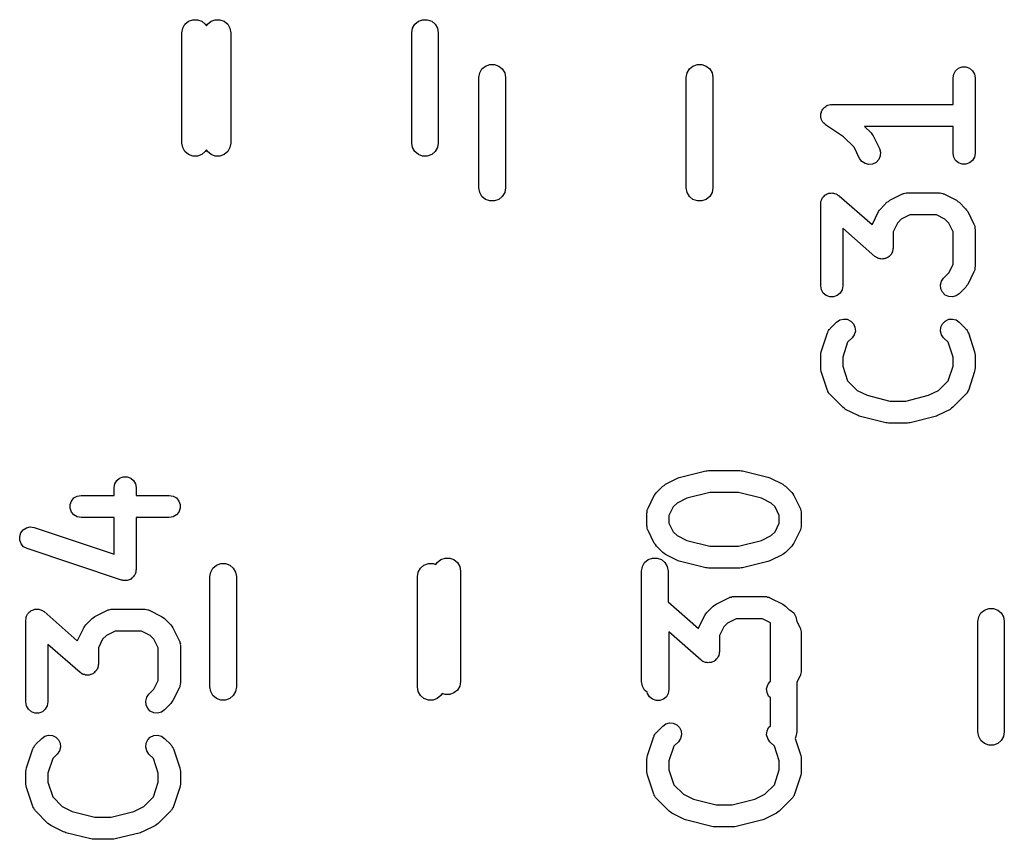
# Model space of a CAD drawing. Extents: x 83.4 to 168.1, y -157.3 to -85.4.
# Tile 29 of 60: x 125.9 to 130.3, y -119.8 to -116. Entities that reach past the tile are written whole.
import ezdxf

# ---------------------------------------------------------------- set-up
doc = ezdxf.new("R2010")
doc.units = 0
doc.header["$MEASUREMENT"] = 0
doc.layers.add('BLACK', color=7, linetype='CONTINUOUS')

msp = doc.modelspace()

# ---------------------------------------------------------------- linework, layer by layer
at = {"layer": 'Black'}
for p, q in [((126.607, -116.061), (126.623, -116.048)), ((126.623, -116.048), (126.643, -116.041)), ((126.643, -116.041), (126.664, -116.041)), ((126.664, -116.041), (126.683, -116.048)), ((126.683, -116.048), (126.699, -116.061)), ((126.709, -116.061), (126.725, -116.048)), ((126.725, -116.048), (126.744, -116.041)), ((126.744, -116.041), (126.765, -116.041)), ((126.765, -116.041), (126.785, -116.048)), ((126.785, -116.048), (126.801, -116.061)), ((127.649, -116.061), (127.665, -116.048)), ((127.665, -116.048), (127.684, -116.041)), ((127.684, -116.041), (127.705, -116.041)), ((127.705, -116.041), (127.725, -116.048)), ((127.725, -116.048), (127.741, -116.061)), ((126.593, -116.1), (126.597, -116.079)), ((126.593, -116.6), (126.593, -116.1)), ((126.597, -116.079), (126.607, -116.061)), ((126.699, -116.061), (126.704, -116.069)), ((126.704, -116.069), (126.709, -116.061)), ((126.801, -116.061), (126.811, -116.079)), ((126.811, -116.079), (126.815, -116.1)), ((126.815, -116.1), (126.815, -116.6)), ((127.635, -116.1), (127.638, -116.079)), ((127.635, -116.6), (127.635, -116.1)), ((127.638, -116.079), (127.649, -116.061)), ((127.741, -116.061), (127.751, -116.079)), ((127.751, -116.079), (127.755, -116.1)), ((127.755, -116.1), (127.755, -116.6)), ((127.943, -116.282), (127.953, -116.264)), ((127.953, -116.264), (127.969, -116.251)), ((127.969, -116.251), (127.989, -116.244)), ((127.989, -116.244), (128.01, -116.244)), ((128.01, -116.244), (128.029, -116.251)), ((128.029, -116.251), (128.045, -116.264)), ((128.045, -116.264), (128.056, -116.282)), ((128.883, -116.282), (128.893, -116.264)), ((128.893, -116.264), (128.909, -116.251)), ((128.909, -116.251), (128.929, -116.244)), ((128.929, -116.244), (128.95, -116.244)), ((128.95, -116.244), (128.969, -116.251)), ((128.969, -116.251), (128.985, -116.264)), ((128.985, -116.264), (128.996, -116.282)), ((130.091, -116.287), (130.099, -116.272)), ((130.099, -116.272), (130.113, -116.26)), ((130.113, -116.26), (130.129, -116.255)), ((130.129, -116.255), (130.146, -116.255)), ((130.146, -116.255), (130.163, -116.26)), ((130.163, -116.26), (130.176, -116.272)), ((130.176, -116.272), (130.185, -116.287)), ((127.939, -116.303), (127.943, -116.282)), ((127.939, -116.803), (127.939, -116.303)), ((128.056, -116.282), (128.059, -116.303)), ((128.059, -116.303), (128.059, -116.803)), ((128.879, -116.303), (128.883, -116.282)), ((128.879, -116.803), (128.879, -116.303)), ((128.996, -116.282), (128.999, -116.303)), ((128.999, -116.303), (128.999, -116.803)), ((130.088, -116.304), (130.091, -116.287)), ((130.088, -116.425), (130.088, -116.304)), ((130.185, -116.287), (130.188, -116.304)), ((130.188, -116.304), (130.188, -116.647)), ((129.491, -116.461), (129.492, -116.455)), ((129.492, -116.455), (129.493, -116.453)), ((129.493, -116.453), (129.494, -116.45)), ((129.494, -116.45), (129.498, -116.446)), ((129.498, -116.446), (129.502, -116.441)), ((129.502, -116.441), (129.504, -116.439)), ((129.504, -116.439), (129.506, -116.437)), ((129.506, -116.437), (129.511, -116.434)), ((129.511, -116.434), (129.516, -116.43)), ((129.516, -116.43), (129.518, -116.43)), ((129.518, -116.43), (129.521, -116.428)), ((129.521, -116.428), (129.526, -116.427)), ((129.526, -116.427), (129.532, -116.425)), ((129.532, -116.425), (129.535, -116.426)), ((129.535, -116.426), (129.538, -116.425)), ((129.538, -116.425), (130.088, -116.425)), ((129.488, -116.466), (129.491, -116.461)), ((129.488, -116.469), (129.488, -116.466)), ((129.488, -116.472), (129.488, -116.469)), ((129.488, -116.478), (129.488, -116.472)), ((129.488, -116.484), (129.488, -116.478)), ((129.489, -116.486), (129.488, -116.484)), ((129.49, -116.489), (129.489, -116.486)), ((129.492, -116.495), (129.49, -116.489)), ((129.494, -116.5), (129.492, -116.495)), ((129.496, -116.502), (129.494, -116.5)), ((129.497, -116.505), (129.496, -116.502)), ((129.502, -116.509), (129.497, -116.505)), ((129.506, -116.513), (129.502, -116.509)), ((129.508, -116.515), (129.506, -116.513)), ((129.51, -116.517), (129.508, -116.515)), ((129.592, -116.571), (129.51, -116.517)), ((130.088, -116.525), (129.687, -116.525)), ((129.687, -116.525), (129.716, -116.554)), ((130.088, -116.647), (130.088, -116.525)), ((129.639, -116.619), (129.592, -116.571)), ((129.716, -116.554), (129.721, -116.561)), ((129.721, -116.561), (129.725, -116.567)), ((129.725, -116.567), (129.754, -116.624)), ((126.597, -116.62), (126.593, -116.6)), ((126.607, -116.638), (126.597, -116.62)), ((126.704, -116.63), (126.699, -116.638)), ((126.709, -116.638), (126.704, -116.63)), ((126.811, -116.62), (126.801, -116.638)), ((126.815, -116.6), (126.811, -116.62)), ((127.638, -116.62), (127.635, -116.6)), ((127.649, -116.638), (127.638, -116.62)), ((127.751, -116.62), (127.741, -116.638)), ((127.755, -116.6), (127.751, -116.62)), ((129.664, -116.669), (129.639, -116.619)), ((129.754, -116.624), (129.759, -116.641)), ((126.623, -116.652), (126.607, -116.638)), ((126.643, -116.659), (126.623, -116.652)), ((126.664, -116.659), (126.643, -116.659)), ((126.683, -116.652), (126.664, -116.659)), ((126.699, -116.638), (126.683, -116.652)), ((126.725, -116.652), (126.709, -116.638)), ((126.744, -116.659), (126.725, -116.652)), ((126.765, -116.659), (126.744, -116.659)), ((126.785, -116.652), (126.765, -116.659)), ((126.801, -116.638), (126.785, -116.652)), ((127.665, -116.652), (127.649, -116.638)), ((127.684, -116.659), (127.665, -116.652)), ((127.705, -116.659), (127.684, -116.659)), ((127.725, -116.652), (127.705, -116.659)), ((127.741, -116.638), (127.725, -116.652)), ((129.675, -116.683), (129.664, -116.669)), ((129.751, -116.674), (129.739, -116.687)), ((129.758, -116.658), (129.751, -116.674)), ((129.759, -116.641), (129.758, -116.658)), ((130.091, -116.664), (130.088, -116.647)), ((130.099, -116.679), (130.091, -116.664)), ((130.113, -116.69), (130.099, -116.679)), ((130.176, -116.679), (130.163, -116.69)), ((130.185, -116.664), (130.176, -116.679)), ((130.188, -116.647), (130.185, -116.664)), ((129.689, -116.692), (129.675, -116.683)), ((129.706, -116.697), (129.689, -116.692)), ((129.723, -116.695), (129.706, -116.697)), ((129.739, -116.687), (129.723, -116.695)), ((130.129, -116.696), (130.113, -116.69)), ((130.146, -116.696), (130.129, -116.696)), ((130.163, -116.69), (130.146, -116.696)), ((127.943, -116.823), (127.939, -116.803)), ((128.059, -116.803), (128.056, -116.823)), ((128.883, -116.823), (128.879, -116.803)), ((128.999, -116.803), (128.996, -116.823)), ((127.953, -116.841), (127.943, -116.823)), ((127.969, -116.855), (127.953, -116.841)), ((127.989, -116.862), (127.969, -116.855)), ((128.029, -116.855), (128.01, -116.862)), ((128.045, -116.841), (128.029, -116.855)), ((128.056, -116.823), (128.045, -116.841)), ((128.893, -116.841), (128.883, -116.823)), ((128.909, -116.855), (128.893, -116.841)), ((128.929, -116.862), (128.909, -116.855)), ((128.969, -116.855), (128.95, -116.862)), ((128.985, -116.841), (128.969, -116.855)), ((128.996, -116.823), (128.985, -116.841)), ((129.49, -116.862), (129.491, -116.858)), ((129.491, -116.858), (129.493, -116.854)), ((129.493, -116.854), (129.495, -116.849)), ((129.495, -116.849), (129.497, -116.846)), ((129.497, -116.846), (129.499, -116.843)), ((129.499, -116.843), (129.503, -116.84)), ((129.503, -116.84), (129.506, -116.836)), ((129.506, -116.836), (129.51, -116.834)), ((129.51, -116.834), (129.513, -116.832)), ((129.513, -116.832), (129.517, -116.83)), ((129.517, -116.83), (129.522, -116.828)), ((129.522, -116.828), (129.525, -116.827)), ((129.525, -116.827), (129.529, -116.826)), ((129.529, -116.826), (129.534, -116.826)), ((129.534, -116.826), (129.539, -116.825)), ((129.539, -116.825), (129.543, -116.826)), ((129.543, -116.826), (129.546, -116.826)), ((129.546, -116.826), (129.551, -116.828)), ((129.551, -116.828), (129.556, -116.829)), ((129.556, -116.829), (129.559, -116.831)), ((129.559, -116.831), (129.563, -116.832)), ((129.563, -116.832), (129.566, -116.835)), ((129.566, -116.835), (129.571, -116.838)), ((129.571, -116.838), (129.721, -116.969)), ((129.795, -116.864), (129.801, -116.859)), ((129.801, -116.859), (129.858, -116.83)), ((129.858, -116.83), (129.861, -116.83)), ((129.861, -116.83), (129.863, -116.828)), ((129.863, -116.828), (129.869, -116.827)), ((129.869, -116.827), (129.875, -116.825)), ((129.875, -116.825), (129.878, -116.826)), ((129.878, -116.826), (129.881, -116.825)), ((129.881, -116.825), (130.023, -116.825)), ((130.023, -116.825), (130.026, -116.826)), ((130.026, -116.826), (130.029, -116.825)), ((130.029, -116.825), (130.035, -116.827)), ((130.035, -116.827), (130.041, -116.828)), ((130.041, -116.828), (130.043, -116.83)), ((130.043, -116.83), (130.046, -116.83)), ((130.046, -116.83), (130.103, -116.859)), ((130.103, -116.859), (130.109, -116.864)), ((128.01, -116.862), (127.989, -116.862)), ((128.95, -116.862), (128.929, -116.862)), ((129.488, -116.875), (129.489, -116.87)), ((129.488, -117.247), (129.488, -116.875)), ((129.489, -116.865), (129.49, -116.862)), ((129.489, -116.87), (129.489, -116.865)), ((129.75, -116.91), (129.755, -116.904)), ((129.755, -116.904), (129.76, -116.897)), ((129.76, -116.897), (129.788, -116.868)), ((129.788, -116.868), (129.795, -116.864)), ((130.109, -116.864), (130.116, -116.868)), ((130.116, -116.868), (130.144, -116.897)), ((130.144, -116.897), (130.149, -116.904)), ((130.149, -116.904), (130.154, -116.91)), ((129.722, -116.967), (129.75, -116.91)), ((129.853, -116.945), (129.836, -116.962)), ((129.892, -116.925), (129.853, -116.945)), ((130.012, -116.925), (129.892, -116.925)), ((130.051, -116.945), (130.012, -116.925)), ((130.068, -116.962), (130.051, -116.945)), ((130.154, -116.91), (130.182, -116.967)), ((129.733, -117.113), (129.588, -116.985)), ((129.588, -116.985), (129.588, -117.247)), ((129.721, -116.969), (129.722, -116.967)), ((129.836, -116.962), (129.816, -117.001)), ((130.088, -117.001), (130.068, -116.962)), ((130.182, -116.967), (130.183, -116.97)), ((130.183, -116.97), (130.185, -116.972)), ((130.185, -116.972), (130.186, -116.978)), ((130.186, -116.978), (130.187, -116.984)), ((130.187, -116.984), (130.187, -116.987)), ((130.187, -116.987), (130.188, -116.989)), ((130.188, -116.989), (130.188, -117.161)), ((129.816, -117.001), (129.816, -117.075)), ((130.088, -117.149), (130.088, -117.001)), ((129.816, -117.075), (129.815, -117.08)), ((129.815, -117.08), (129.815, -117.085)), ((129.738, -117.115), (129.733, -117.113)), ((129.741, -117.118), (129.738, -117.115)), ((129.745, -117.12), (129.741, -117.118)), ((129.748, -117.122), (129.745, -117.12)), ((129.753, -117.123), (129.748, -117.122)), ((129.758, -117.124), (129.753, -117.123)), ((129.761, -117.124), (129.758, -117.124)), ((129.765, -117.125), (129.761, -117.124)), ((129.77, -117.124), (129.765, -117.125)), ((129.775, -117.124), (129.77, -117.124)), ((129.779, -117.123), (129.775, -117.124)), ((129.782, -117.122), (129.779, -117.123)), ((129.787, -117.12), (129.782, -117.122)), ((129.791, -117.118), (129.787, -117.12)), ((129.794, -117.116), (129.791, -117.118)), ((129.798, -117.114), (129.794, -117.116)), ((129.801, -117.11), (129.798, -117.114)), ((129.805, -117.107), (129.801, -117.11)), ((129.807, -117.104), (129.805, -117.107)), ((129.809, -117.101), (129.807, -117.104)), ((129.811, -117.097), (129.809, -117.101)), ((129.813, -117.092), (129.811, -117.097)), ((129.814, -117.088), (129.813, -117.092)), ((129.815, -117.085), (129.814, -117.088)), ((130.068, -117.188), (130.088, -117.149)), ((130.186, -117.172), (130.185, -117.178)), ((130.187, -117.167), (130.186, -117.172)), ((130.188, -117.161), (130.187, -117.164)), ((130.187, -117.164), (130.187, -117.167)), ((130.035, -117.225), (130.045, -117.211)), ((130.045, -117.211), (130.068, -117.188)), ((130.182, -117.183), (130.154, -117.24)), ((130.183, -117.18), (130.182, -117.183)), ((130.185, -117.178), (130.183, -117.18)), ((129.491, -117.264), (129.488, -117.247)), ((129.588, -117.247), (129.585, -117.264)), ((130.031, -117.242), (130.035, -117.225)), ((130.032, -117.26), (130.031, -117.242)), ((130.04, -117.275), (130.032, -117.26)), ((130.145, -117.253), (130.116, -117.282)), ((130.149, -117.247), (130.145, -117.253)), ((130.154, -117.24), (130.149, -117.247)), ((129.499, -117.279), (129.491, -117.264)), ((129.513, -117.29), (129.499, -117.279)), ((129.529, -117.296), (129.513, -117.29)), ((129.546, -117.296), (129.529, -117.296)), ((129.563, -117.29), (129.546, -117.296)), ((129.576, -117.279), (129.563, -117.29)), ((129.585, -117.264), (129.576, -117.279)), ((130.052, -117.288), (130.04, -117.275)), ((130.068, -117.295), (130.052, -117.288)), ((130.085, -117.296), (130.068, -117.295)), ((130.102, -117.292), (130.085, -117.296)), ((130.116, -117.282), (130.102, -117.292)), ((129.531, -117.44), (129.56, -117.411)), ((129.56, -117.411), (129.574, -117.401)), ((129.574, -117.401), (129.591, -117.397)), ((129.591, -117.397), (129.608, -117.398)), ((129.608, -117.398), (129.624, -117.406)), ((129.624, -117.406), (129.636, -117.418)), ((129.636, -117.418), (129.643, -117.434)), ((129.643, -117.434), (129.645, -117.451)), ((130.031, -117.451), (130.032, -117.434)), ((130.032, -117.434), (130.04, -117.418)), ((130.04, -117.418), (130.052, -117.406)), ((130.052, -117.406), (130.068, -117.398)), ((130.068, -117.398), (130.085, -117.397)), ((130.085, -117.397), (130.102, -117.401)), ((130.102, -117.401), (130.116, -117.411)), ((130.116, -117.411), (130.144, -117.44)), ((129.49, -117.545), (129.519, -117.459)), ((129.519, -117.459), (129.52, -117.457)), ((129.52, -117.457), (129.521, -117.454)), ((129.521, -117.454), (129.524, -117.449)), ((129.524, -117.449), (129.527, -117.444)), ((129.527, -117.444), (129.529, -117.442)), ((129.529, -117.442), (129.531, -117.44)), ((129.63, -117.482), (129.61, -117.502)), ((129.64, -117.468), (129.63, -117.482)), ((129.645, -117.451), (129.64, -117.468)), ((130.035, -117.468), (130.031, -117.451)), ((130.045, -117.482), (130.035, -117.468)), ((130.065, -117.502), (130.045, -117.482)), ((130.144, -117.44), (130.146, -117.442)), ((130.146, -117.442), (130.148, -117.444)), ((130.148, -117.444), (130.151, -117.449)), ((130.151, -117.449), (130.154, -117.454)), ((130.154, -117.454), (130.155, -117.457)), ((130.155, -117.457), (130.157, -117.459)), ((130.157, -117.459), (130.185, -117.545)), ((129.61, -117.502), (129.588, -117.569)), ((130.088, -117.569), (130.065, -117.502)), ((129.488, -117.561), (129.489, -117.553)), ((129.488, -117.618), (129.488, -117.561)), ((129.489, -117.553), (129.49, -117.545)), ((129.588, -117.569), (129.588, -117.61)), ((130.088, -117.61), (130.088, -117.569)), ((130.185, -117.545), (130.186, -117.553)), ((130.186, -117.553), (130.188, -117.561)), ((130.188, -117.561), (130.188, -117.618)), ((129.489, -117.626), (129.488, -117.618)), ((129.588, -117.61), (129.61, -117.677)), ((130.065, -117.677), (130.088, -117.61)), ((130.188, -117.618), (130.186, -117.626)), ((129.49, -117.634), (129.489, -117.626)), ((129.519, -117.72), (129.49, -117.634)), ((130.185, -117.634), (130.157, -117.72)), ((130.186, -117.626), (130.185, -117.634)), ((129.61, -117.677), (129.653, -117.72)), ((130.022, -117.72), (130.065, -117.677)), ((129.52, -117.722), (129.519, -117.72)), ((129.521, -117.725), (129.52, -117.722)), ((129.524, -117.73), (129.521, -117.725)), ((129.527, -117.735), (129.524, -117.73)), ((129.529, -117.737), (129.527, -117.735)), ((129.531, -117.739), (129.529, -117.737)), ((129.588, -117.796), (129.531, -117.739)), ((129.653, -117.72), (129.698, -117.742)), ((129.698, -117.742), (129.801, -117.768)), ((129.874, -117.768), (129.977, -117.742)), ((129.977, -117.742), (130.022, -117.72)), ((130.144, -117.739), (130.087, -117.796)), ((130.146, -117.737), (130.144, -117.739)), ((130.148, -117.735), (130.146, -117.737)), ((130.151, -117.73), (130.148, -117.735)), ((130.154, -117.725), (130.151, -117.73)), ((130.155, -117.722), (130.154, -117.725)), ((130.157, -117.72), (130.155, -117.722)), ((129.595, -117.801), (129.588, -117.796)), ((129.801, -117.768), (129.874, -117.768)), ((130.087, -117.796), (130.081, -117.801)), ((129.601, -117.806), (129.595, -117.801)), ((129.658, -117.834), (129.601, -117.806)), ((129.663, -117.836), (129.658, -117.834)), ((129.668, -117.838), (129.663, -117.836)), ((129.783, -117.867), (129.668, -117.838)), ((130.007, -117.838), (129.893, -117.867)), ((130.012, -117.836), (130.007, -117.838)), ((130.017, -117.834), (130.012, -117.836)), ((130.074, -117.806), (130.017, -117.834)), ((130.081, -117.801), (130.074, -117.806)), ((129.789, -117.867), (129.783, -117.867)), ((129.795, -117.868), (129.789, -117.867)), ((129.881, -117.868), (129.795, -117.868)), ((129.887, -117.867), (129.881, -117.868)), ((129.893, -117.867), (129.887, -117.867)), ((128.852, -118.113), (128.967, -118.084)), ((128.967, -118.084), (128.973, -118.084)), ((128.973, -118.084), (128.979, -118.083)), ((128.979, -118.083), (129.122, -118.083)), ((129.122, -118.083), (129.128, -118.084)), ((129.128, -118.084), (129.134, -118.084)), ((129.134, -118.084), (129.248, -118.113)), ((126.286, -118.16), (126.289, -118.143)), ((126.289, -118.143), (126.298, -118.128)), ((126.298, -118.128), (126.311, -118.117)), ((126.311, -118.117), (126.327, -118.111)), ((126.327, -118.111), (126.345, -118.111)), ((126.345, -118.111), (126.361, -118.117)), ((126.361, -118.117), (126.374, -118.128)), ((126.374, -118.128), (126.383, -118.143)), ((126.383, -118.143), (126.386, -118.16)), ((128.772, -118.154), (128.779, -118.15)), ((128.779, -118.15), (128.785, -118.145)), ((128.785, -118.145), (128.842, -118.116)), ((128.842, -118.116), (128.847, -118.115)), ((128.847, -118.115), (128.852, -118.113)), ((129.248, -118.113), (129.253, -118.115)), ((129.253, -118.115), (129.258, -118.116)), ((129.258, -118.116), (129.316, -118.145)), ((129.316, -118.145), (129.322, -118.15)), ((129.322, -118.15), (129.329, -118.154)), ((126.119, -118.199), (126.136, -118.196)), ((126.136, -118.196), (126.286, -118.196)), ((126.286, -118.196), (126.286, -118.16)), ((126.386, -118.16), (126.386, -118.196)), ((126.386, -118.196), (126.536, -118.196)), ((126.536, -118.196), (126.553, -118.199)), ((128.706, -118.253), (128.734, -118.196)), ((128.734, -118.196), (128.739, -118.189)), ((128.739, -118.189), (128.744, -118.183)), ((128.744, -118.183), (128.772, -118.154)), ((128.985, -118.183), (128.882, -118.208)), ((129.116, -118.183), (128.985, -118.183)), ((129.219, -118.208), (129.116, -118.183)), ((129.329, -118.154), (129.357, -118.183)), ((129.357, -118.183), (129.362, -118.189)), ((129.362, -118.189), (129.366, -118.196)), ((129.366, -118.196), (129.395, -118.253)), ((126.087, -118.237), (126.093, -118.221)), ((126.087, -118.254), (126.087, -118.237)), ((126.093, -118.221), (126.104, -118.207)), ((126.104, -118.207), (126.119, -118.199)), ((126.553, -118.199), (126.568, -118.207)), ((126.568, -118.207), (126.579, -118.221)), ((126.579, -118.221), (126.585, -118.237)), ((126.585, -118.237), (126.585, -118.254)), ((128.837, -118.231), (128.82, -118.248)), ((128.882, -118.208), (128.837, -118.231)), ((129.264, -118.231), (129.219, -118.208)), ((129.281, -118.248), (129.264, -118.231)), ((126.093, -118.271), (126.087, -118.254)), ((126.104, -118.284), (126.093, -118.271)), ((126.119, -118.293), (126.104, -118.284)), ((126.568, -118.284), (126.553, -118.293)), ((126.579, -118.271), (126.568, -118.284)), ((126.585, -118.254), (126.579, -118.271)), ((128.7, -118.275), (128.701, -118.273)), ((128.7, -118.333), (128.7, -118.275)), ((128.701, -118.27), (128.702, -118.264)), ((128.701, -118.273), (128.701, -118.27)), ((128.702, -118.264), (128.703, -118.258)), ((128.703, -118.258), (128.705, -118.256)), ((128.705, -118.256), (128.706, -118.253)), ((128.82, -118.248), (128.8, -118.287)), ((128.8, -118.287), (128.8, -118.321)), ((129.3, -118.287), (129.281, -118.248)), ((129.3, -118.321), (129.3, -118.287)), ((129.395, -118.253), (129.396, -118.256)), ((129.396, -118.256), (129.397, -118.258)), ((129.397, -118.258), (129.398, -118.264)), ((129.398, -118.264), (129.4, -118.27)), ((129.4, -118.27), (129.4, -118.273)), ((129.4, -118.273), (129.4, -118.275)), ((129.4, -118.275), (129.4, -118.333)), ((126.136, -118.296), (126.119, -118.293)), ((126.286, -118.296), (126.136, -118.296)), ((126.286, -118.462), (126.286, -118.296)), ((126.536, -118.296), (126.386, -118.296)), ((126.386, -118.296), (126.386, -118.531)), ((126.553, -118.293), (126.536, -118.296)), ((128.8, -118.321), (128.82, -118.36)), ((129.281, -118.36), (129.3, -118.321)), ((125.858, -118.381), (125.863, -118.365)), ((125.863, -118.365), (125.874, -118.351)), ((125.874, -118.351), (125.889, -118.342)), ((125.889, -118.342), (125.906, -118.338)), ((125.906, -118.338), (125.923, -118.341)), ((125.923, -118.341), (126.286, -118.462)), ((128.701, -118.335), (128.7, -118.333)), ((128.701, -118.338), (128.701, -118.335)), ((128.702, -118.344), (128.701, -118.338)), ((128.703, -118.35), (128.702, -118.344)), ((128.705, -118.352), (128.703, -118.35)), ((128.706, -118.355), (128.705, -118.352)), ((128.734, -118.412), (128.706, -118.355)), ((128.82, -118.36), (128.837, -118.377)), ((129.264, -118.377), (129.281, -118.36)), ((129.395, -118.355), (129.366, -118.412)), ((129.396, -118.352), (129.395, -118.355)), ((129.397, -118.35), (129.396, -118.352)), ((129.398, -118.344), (129.397, -118.35)), ((129.4, -118.338), (129.398, -118.344)), ((129.4, -118.333), (129.4, -118.335)), ((129.4, -118.335), (129.4, -118.338)), ((125.858, -118.398), (125.858, -118.381)), ((125.865, -118.415), (125.858, -118.398)), ((125.876, -118.428), (125.865, -118.415)), ((128.739, -118.418), (128.734, -118.412)), ((128.744, -118.425), (128.739, -118.418)), ((128.837, -118.377), (128.882, -118.4)), ((128.882, -118.4), (128.985, -118.425)), ((129.116, -118.425), (129.219, -118.4)), ((129.219, -118.4), (129.264, -118.377)), ((129.362, -118.418), (129.357, -118.425)), ((129.366, -118.412), (129.362, -118.418)), ((125.892, -118.436), (125.876, -118.428)), ((126.32, -118.579), (125.892, -118.436)), ((128.772, -118.454), (128.744, -118.425)), ((128.779, -118.458), (128.772, -118.454)), ((128.785, -118.463), (128.779, -118.458)), ((128.842, -118.492), (128.785, -118.463)), ((128.985, -118.425), (129.116, -118.425)), ((129.316, -118.463), (129.258, -118.492)), ((129.322, -118.458), (129.316, -118.463)), ((129.329, -118.454), (129.322, -118.458)), ((129.357, -118.425), (129.329, -118.454)), ((126.75, -118.512), (126.77, -118.504)), ((126.77, -118.504), (126.791, -118.504)), ((126.791, -118.504), (126.81, -118.512)), ((127.69, -118.512), (127.71, -118.504)), ((127.71, -118.504), (127.731, -118.504)), ((127.731, -118.504), (127.744, -118.509)), ((127.744, -118.509), (127.75, -118.5)), ((127.75, -118.5), (127.766, -118.486)), ((127.766, -118.486), (127.786, -118.479)), ((127.786, -118.479), (127.807, -118.479)), ((127.807, -118.479), (127.826, -118.486)), ((127.826, -118.486), (127.842, -118.5)), ((127.842, -118.5), (127.852, -118.518)), ((128.68, -118.518), (128.69, -118.5)), ((128.69, -118.5), (128.706, -118.486)), ((128.706, -118.486), (128.726, -118.479)), ((128.726, -118.479), (128.747, -118.479)), ((128.747, -118.479), (128.766, -118.486)), ((128.766, -118.486), (128.782, -118.5)), ((128.782, -118.5), (128.792, -118.518)), ((128.847, -118.493), (128.842, -118.492)), ((128.852, -118.495), (128.847, -118.493)), ((128.967, -118.524), (128.852, -118.495)), ((129.248, -118.495), (129.134, -118.524)), ((129.253, -118.493), (129.248, -118.495)), ((129.258, -118.492), (129.253, -118.493)), ((126.38, -118.555), (126.377, -118.559)), ((126.381, -118.552), (126.38, -118.555)), ((126.383, -118.548), (126.381, -118.552)), ((126.384, -118.543), (126.383, -118.548)), ((126.385, -118.539), (126.384, -118.543)), ((126.386, -118.531), (126.385, -118.535)), ((126.385, -118.535), (126.385, -118.539)), ((126.72, -118.563), (126.724, -118.543)), ((126.724, -118.543), (126.734, -118.525)), ((126.734, -118.525), (126.75, -118.512)), ((126.81, -118.512), (126.826, -118.525)), ((126.826, -118.525), (126.836, -118.543)), ((126.836, -118.543), (126.84, -118.563)), ((127.66, -118.563), (127.664, -118.543)), ((127.664, -118.543), (127.674, -118.525)), ((127.674, -118.525), (127.69, -118.512)), ((127.852, -118.518), (127.856, -118.538)), ((127.856, -118.538), (127.856, -119.038)), ((128.676, -118.538), (128.68, -118.518)), ((128.676, -119.038), (128.676, -118.538)), ((128.792, -118.518), (128.796, -118.538)), ((128.796, -118.538), (128.796, -118.678)), ((128.973, -118.524), (128.967, -118.524)), ((128.979, -118.525), (128.973, -118.524)), ((129.122, -118.525), (128.979, -118.525)), ((129.128, -118.524), (129.122, -118.525)), ((129.134, -118.524), (129.128, -118.524)), ((126.324, -118.579), (126.32, -118.579)), ((126.327, -118.581), (126.324, -118.579)), ((126.332, -118.581), (126.327, -118.581)), ((126.337, -118.581), (126.332, -118.581)), ((126.341, -118.581), (126.337, -118.581)), ((126.345, -118.581), (126.341, -118.581)), ((126.349, -118.579), (126.345, -118.581)), ((126.354, -118.578), (126.349, -118.579)), ((126.358, -118.576), (126.354, -118.578)), ((126.361, -118.575), (126.358, -118.576)), ((126.365, -118.571), (126.361, -118.575)), ((126.369, -118.569), (126.365, -118.571)), ((126.371, -118.566), (126.369, -118.569)), ((126.374, -118.563), (126.371, -118.566)), ((126.377, -118.559), (126.374, -118.563)), ((126.72, -119.063), (126.72, -118.563)), ((126.84, -118.563), (126.84, -119.063)), ((127.66, -119.063), (127.66, -118.563)), ((128.796, -118.678), (128.934, -118.798)), ((129.007, -118.693), (129.014, -118.688)), ((129.014, -118.688), (129.071, -118.659)), ((129.071, -118.659), (129.074, -118.658)), ((129.074, -118.658), (129.076, -118.657)), ((129.076, -118.657), (129.082, -118.656)), ((129.082, -118.656), (129.087, -118.654)), ((129.087, -118.654), (129.09, -118.654)), ((129.09, -118.654), (129.093, -118.654)), ((129.093, -118.654), (129.236, -118.654)), ((129.236, -118.654), (129.239, -118.654)), ((129.239, -118.654), (129.242, -118.654)), ((129.242, -118.654), (129.247, -118.656)), ((129.247, -118.656), (129.253, -118.657)), ((129.253, -118.657), (129.256, -118.658)), ((129.256, -118.658), (129.258, -118.659)), ((129.258, -118.659), (129.316, -118.688)), ((129.316, -118.688), (129.322, -118.693)), ((125.893, -118.734), (125.896, -118.731)), ((125.896, -118.731), (125.898, -118.728)), ((125.898, -118.728), (125.901, -118.725)), ((125.901, -118.725), (125.905, -118.721)), ((125.905, -118.721), (125.908, -118.719)), ((125.908, -118.719), (125.911, -118.717)), ((125.911, -118.717), (125.916, -118.715)), ((125.916, -118.715), (125.92, -118.713)), ((125.92, -118.713), (125.924, -118.712)), ((125.924, -118.712), (125.927, -118.711)), ((125.927, -118.711), (125.932, -118.711)), ((125.932, -118.711), (125.937, -118.71)), ((125.937, -118.71), (125.941, -118.711)), ((125.941, -118.711), (125.945, -118.711)), ((125.945, -118.711), (125.949, -118.712)), ((125.949, -118.712), (125.954, -118.713)), ((125.954, -118.713), (125.957, -118.715)), ((125.957, -118.715), (125.961, -118.717)), ((125.961, -118.717), (125.965, -118.72)), ((125.965, -118.72), (125.969, -118.722)), ((125.969, -118.722), (126.119, -118.854)), ((126.199, -118.744), (126.256, -118.715)), ((126.256, -118.715), (126.259, -118.714)), ((126.259, -118.714), (126.262, -118.713)), ((126.262, -118.713), (126.268, -118.712)), ((126.268, -118.712), (126.273, -118.71)), ((126.273, -118.71), (126.276, -118.71)), ((126.276, -118.71), (126.279, -118.71)), ((126.279, -118.71), (126.422, -118.71)), ((126.422, -118.71), (126.425, -118.71)), ((126.425, -118.71), (126.427, -118.71)), ((126.427, -118.71), (126.433, -118.712)), ((126.433, -118.712), (126.439, -118.713)), ((126.439, -118.713), (126.441, -118.714)), ((126.441, -118.714), (126.444, -118.715)), ((126.444, -118.715), (126.501, -118.744)), ((128.963, -118.739), (128.968, -118.732)), ((128.968, -118.732), (128.972, -118.726)), ((128.972, -118.726), (129.001, -118.697)), ((129.001, -118.697), (129.007, -118.693)), ((129.322, -118.693), (129.329, -118.697)), ((129.329, -118.697), (129.344, -118.712)), ((129.344, -118.712), (129.35, -118.715)), ((129.35, -118.715), (129.366, -118.728)), ((129.366, -118.728), (129.376, -118.746)), ((130.204, -118.746), (130.214, -118.728)), ((130.214, -118.728), (130.23, -118.715)), ((130.23, -118.715), (130.25, -118.708)), ((130.25, -118.708), (130.271, -118.708)), ((130.271, -118.708), (130.29, -118.715)), ((130.29, -118.715), (130.306, -118.728)), ((130.306, -118.728), (130.316, -118.746)), ((125.886, -118.76), (125.887, -118.755)), ((125.886, -119.131), (125.886, -118.76)), ((125.887, -118.75), (125.888, -118.747)), ((125.887, -118.755), (125.887, -118.75)), ((125.888, -118.747), (125.889, -118.743)), ((125.889, -118.743), (125.891, -118.739)), ((125.891, -118.739), (125.893, -118.734)), ((126.158, -118.782), (126.186, -118.753)), ((126.186, -118.753), (126.193, -118.748)), ((126.193, -118.748), (126.199, -118.744)), ((126.501, -118.744), (126.508, -118.748)), ((126.508, -118.748), (126.514, -118.753)), ((126.514, -118.753), (126.543, -118.782)), ((128.934, -118.796), (128.963, -118.739)), ((129.066, -118.774), (129.049, -118.791)), ((129.105, -118.754), (129.066, -118.774)), ((129.224, -118.754), (129.105, -118.754)), ((129.26, -118.772), (129.224, -118.754)), ((129.26, -119.038), (129.26, -118.772)), ((129.376, -118.746), (129.38, -118.766)), ((129.38, -118.766), (129.395, -118.796)), ((130.2, -118.767), (130.204, -118.746)), ((130.2, -119.267), (130.2, -118.767)), ((130.316, -118.746), (130.32, -118.767)), ((130.32, -118.767), (130.32, -119.267)), ((126.12, -118.852), (126.148, -118.795)), ((126.148, -118.795), (126.153, -118.788)), ((126.153, -118.788), (126.158, -118.782)), ((126.291, -118.81), (126.251, -118.83)), ((126.41, -118.81), (126.291, -118.81)), ((126.449, -118.83), (126.41, -118.81)), ((126.543, -118.782), (126.547, -118.788)), ((126.547, -118.788), (126.552, -118.795)), ((126.552, -118.795), (126.581, -118.852)), ((128.946, -118.942), (128.8, -118.814)), ((128.8, -118.814), (128.8, -119.075)), ((128.934, -118.798), (128.934, -118.796)), ((129.049, -118.791), (129.029, -118.83)), ((129.395, -118.796), (129.396, -118.799)), ((129.396, -118.799), (129.397, -118.801)), ((129.397, -118.801), (129.398, -118.807)), ((129.398, -118.807), (129.4, -118.813)), ((129.4, -118.813), (129.4, -118.815)), ((129.4, -118.815), (129.4, -118.818)), ((129.4, -118.818), (129.4, -118.99)), ((126.119, -118.854), (126.12, -118.852)), ((126.234, -118.847), (126.215, -118.886)), ((126.251, -118.83), (126.234, -118.847)), ((126.466, -118.847), (126.449, -118.83)), ((126.486, -118.886), (126.466, -118.847)), ((126.581, -118.852), (126.582, -118.855)), ((126.582, -118.855), (126.583, -118.857)), ((126.583, -118.857), (126.584, -118.863)), ((126.584, -118.863), (126.586, -118.868)), ((129.029, -118.83), (129.029, -118.904)), ((126.132, -118.997), (125.986, -118.87)), ((125.986, -118.87), (125.986, -119.131)), ((126.215, -118.886), (126.215, -118.96)), ((126.486, -119.034), (126.486, -118.886)), ((126.586, -118.868), (126.585, -118.871)), ((126.585, -118.871), (126.586, -118.874)), ((126.586, -118.874), (126.586, -119.046)), ((129.029, -118.904), (129.028, -118.909)), ((129.028, -118.909), (129.028, -118.914)), ((128.95, -118.944), (128.946, -118.942)), ((128.954, -118.947), (128.95, -118.944)), ((128.958, -118.949), (128.954, -118.947)), ((128.961, -118.951), (128.958, -118.949)), ((128.966, -118.952), (128.961, -118.951)), ((128.97, -118.953), (128.966, -118.952)), ((128.974, -118.953), (128.97, -118.953)), ((128.978, -118.954), (128.974, -118.953)), ((128.983, -118.953), (128.978, -118.954)), ((128.988, -118.953), (128.983, -118.953)), ((128.991, -118.952), (128.988, -118.953)), ((128.995, -118.951), (128.991, -118.952)), ((128.999, -118.949), (128.995, -118.951)), ((129.004, -118.947), (128.999, -118.949)), ((129.007, -118.945), (129.004, -118.947)), ((129.01, -118.943), (129.007, -118.945)), ((129.013, -118.939), (129.01, -118.943)), ((129.017, -118.936), (129.013, -118.939)), ((129.019, -118.933), (129.017, -118.936)), ((129.022, -118.93), (129.019, -118.933)), ((129.023, -118.925), (129.022, -118.93)), ((129.026, -118.921), (129.023, -118.925)), ((129.027, -118.917), (129.026, -118.921)), ((129.028, -118.914), (129.027, -118.917)), ((126.136, -119), (126.132, -118.997)), ((126.14, -119.003), (126.136, -119)), ((126.193, -119.001), (126.19, -119.003)), ((126.196, -118.999), (126.193, -119.001)), ((126.199, -118.995), (126.196, -118.999)), ((126.203, -118.992), (126.199, -118.995)), ((126.205, -118.989), (126.203, -118.992)), ((126.207, -118.986), (126.205, -118.989)), ((126.209, -118.981), (126.207, -118.986)), ((126.212, -118.977), (126.209, -118.981)), ((126.214, -118.97), (126.212, -118.973)), ((126.212, -118.973), (126.212, -118.977)), ((126.215, -118.96), (126.214, -118.965)), ((126.214, -118.965), (126.214, -118.97)), ((129.398, -119.001), (129.397, -119.007)), ((129.4, -118.995), (129.398, -119.001)), ((129.4, -118.99), (129.4, -118.993)), ((129.4, -118.993), (129.4, -118.995)), ((126.143, -119.004), (126.14, -119.003)), ((126.146, -119.006), (126.143, -119.004)), ((126.151, -119.007), (126.146, -119.006)), ((126.156, -119.009), (126.151, -119.007)), ((126.16, -119.009), (126.156, -119.009)), ((126.164, -119.01), (126.16, -119.009)), ((126.168, -119.009), (126.164, -119.01)), ((126.173, -119.009), (126.168, -119.009)), ((126.177, -119.008), (126.173, -119.009)), ((126.181, -119.007), (126.177, -119.008)), ((126.185, -119.005), (126.181, -119.007)), ((126.19, -119.003), (126.185, -119.005)), ((126.466, -119.073), (126.486, -119.034)), ((126.586, -119.046), (126.585, -119.048)), ((127.856, -119.038), (127.852, -119.059)), ((128.68, -119.059), (128.676, -119.038)), ((129.248, -119.054), (129.258, -119.04)), ((129.258, -119.04), (129.26, -119.038)), ((129.395, -119.012), (129.38, -119.042)), ((129.38, -119.042), (129.38, -119.267)), ((129.396, -119.009), (129.395, -119.012)), ((129.397, -119.007), (129.396, -119.009)), ((126.443, -119.096), (126.466, -119.073)), ((126.581, -119.068), (126.552, -119.125)), ((126.582, -119.065), (126.581, -119.068)), ((126.583, -119.063), (126.582, -119.065)), ((126.584, -119.057), (126.583, -119.063)), ((126.586, -119.051), (126.584, -119.057)), ((126.585, -119.048), (126.586, -119.051)), ((126.724, -119.084), (126.72, -119.063)), ((126.734, -119.102), (126.724, -119.084)), ((126.836, -119.084), (126.826, -119.102)), ((126.84, -119.063), (126.836, -119.084)), ((127.664, -119.084), (127.66, -119.063)), ((127.674, -119.102), (127.664, -119.084)), ((127.826, -119.09), (127.807, -119.097)), ((127.842, -119.077), (127.826, -119.09)), ((127.852, -119.059), (127.842, -119.077)), ((128.69, -119.077), (128.68, -119.059)), ((128.702, -119.087), (128.69, -119.077)), ((128.703, -119.093), (128.702, -119.087)), ((128.8, -119.075), (128.797, -119.093)), ((129.243, -119.071), (129.248, -119.054)), ((129.245, -119.088), (129.243, -119.071)), ((129.252, -119.104), (129.245, -119.088)), ((125.889, -119.148), (125.886, -119.131)), ((125.986, -119.131), (125.983, -119.148)), ((126.429, -119.127), (126.434, -119.11)), ((126.431, -119.144), (126.429, -119.127)), ((126.434, -119.11), (126.443, -119.096)), ((126.547, -119.131), (126.543, -119.138)), ((126.552, -119.125), (126.547, -119.131)), ((126.75, -119.115), (126.734, -119.102)), ((126.77, -119.123), (126.75, -119.115)), ((126.791, -119.123), (126.77, -119.123)), ((126.81, -119.115), (126.791, -119.123)), ((126.826, -119.102), (126.81, -119.115)), ((127.69, -119.115), (127.674, -119.102)), ((127.71, -119.123), (127.69, -119.115)), ((127.731, -119.123), (127.71, -119.123)), ((127.75, -119.115), (127.731, -119.123)), ((127.766, -119.102), (127.75, -119.115)), ((127.772, -119.092), (127.766, -119.102)), ((127.786, -119.097), (127.772, -119.092)), ((127.807, -119.097), (127.786, -119.097)), ((128.712, -119.108), (128.703, -119.093)), ((128.725, -119.119), (128.712, -119.108)), ((128.742, -119.125), (128.725, -119.119)), ((128.759, -119.125), (128.742, -119.125)), ((128.775, -119.119), (128.759, -119.125)), ((128.789, -119.108), (128.775, -119.119)), ((128.797, -119.093), (128.789, -119.108)), ((129.26, -119.112), (129.252, -119.104)), ((129.26, -119.239), (129.26, -119.112)), ((125.898, -119.163), (125.889, -119.148)), ((125.911, -119.175), (125.898, -119.163)), ((125.927, -119.181), (125.911, -119.175)), ((125.961, -119.175), (125.945, -119.181)), ((125.974, -119.163), (125.961, -119.175)), ((125.983, -119.148), (125.974, -119.163)), ((126.438, -119.16), (126.431, -119.144)), ((126.45, -119.172), (126.438, -119.16)), ((126.466, -119.18), (126.45, -119.172)), ((126.483, -119.181), (126.466, -119.18)), ((126.5, -119.177), (126.483, -119.181)), ((126.514, -119.167), (126.5, -119.177)), ((126.543, -119.138), (126.514, -119.167)), ((125.945, -119.181), (125.927, -119.181)), ((128.742, -119.271), (128.744, -119.269)), ((128.744, -119.269), (128.772, -119.24)), ((128.772, -119.24), (128.786, -119.23)), ((128.786, -119.23), (128.803, -119.226)), ((128.803, -119.226), (128.82, -119.227)), ((128.82, -119.227), (128.836, -119.234)), ((128.836, -119.234), (128.848, -119.247)), ((128.848, -119.247), (128.856, -119.262)), ((128.856, -119.262), (128.857, -119.28)), ((129.243, -119.28), (129.245, -119.262)), ((129.245, -119.262), (129.252, -119.247)), ((129.252, -119.247), (129.26, -119.239)), ((129.38, -119.267), (129.376, -119.287)), ((130.204, -119.287), (130.2, -119.267)), ((130.32, -119.267), (130.316, -119.287)), ((125.929, -119.324), (125.958, -119.296)), ((125.958, -119.296), (125.972, -119.286)), ((125.972, -119.286), (125.989, -119.281)), ((125.989, -119.281), (126.006, -119.283)), ((126.006, -119.283), (126.022, -119.29)), ((126.022, -119.29), (126.034, -119.303)), ((126.034, -119.303), (126.041, -119.318)), ((126.431, -119.318), (126.438, -119.303)), ((126.438, -119.303), (126.45, -119.29)), ((126.45, -119.29), (126.466, -119.283)), ((126.466, -119.283), (126.483, -119.281)), ((126.483, -119.281), (126.5, -119.286)), ((126.5, -119.286), (126.514, -119.296)), ((126.514, -119.296), (126.543, -119.324)), ((128.703, -119.374), (128.731, -119.288)), ((128.731, -119.288), (128.733, -119.286)), ((128.733, -119.286), (128.734, -119.283)), ((128.734, -119.283), (128.737, -119.278)), ((128.737, -119.278), (128.74, -119.273)), ((128.74, -119.273), (128.742, -119.271)), ((128.843, -119.311), (128.823, -119.331)), ((128.853, -119.297), (128.843, -119.311)), ((128.857, -119.28), (128.853, -119.297)), ((129.248, -119.297), (129.243, -119.28)), ((129.258, -119.311), (129.248, -119.297)), ((129.278, -119.331), (129.258, -119.311)), ((129.376, -119.287), (129.372, -119.296)), ((129.372, -119.296), (129.398, -119.374)), ((130.214, -119.305), (130.204, -119.287)), ((130.23, -119.319), (130.214, -119.305)), ((130.306, -119.305), (130.29, -119.319)), ((130.316, -119.287), (130.306, -119.305)), ((125.889, -119.43), (125.917, -119.344)), ((125.917, -119.344), (125.919, -119.342)), ((125.919, -119.339), (125.923, -119.334)), ((125.919, -119.342), (125.919, -119.339)), ((125.923, -119.334), (125.925, -119.329)), ((125.925, -119.329), (125.928, -119.327)), ((125.928, -119.327), (125.929, -119.324)), ((126.038, -119.352), (126.028, -119.367)), ((126.043, -119.336), (126.038, -119.352)), ((126.041, -119.318), (126.043, -119.336)), ((126.429, -119.336), (126.431, -119.318)), ((126.434, -119.352), (126.429, -119.336)), ((126.443, -119.367), (126.434, -119.352)), ((126.543, -119.324), (126.544, -119.327)), ((126.544, -119.327), (126.547, -119.329)), ((126.547, -119.329), (126.549, -119.334)), ((126.549, -119.334), (126.553, -119.339)), ((126.553, -119.339), (126.553, -119.342)), ((126.553, -119.342), (126.555, -119.344)), ((126.555, -119.344), (126.583, -119.43)), ((128.823, -119.331), (128.8, -119.398)), ((129.3, -119.398), (129.278, -119.331)), ((130.25, -119.326), (130.23, -119.319)), ((130.271, -119.326), (130.25, -119.326)), ((130.29, -119.319), (130.271, -119.326)), ((126.008, -119.387), (125.986, -119.454)), ((126.028, -119.367), (126.008, -119.387)), ((126.464, -119.387), (126.443, -119.367)), ((126.486, -119.454), (126.464, -119.387)), ((128.7, -119.39), (128.702, -119.382)), ((128.7, -119.447), (128.7, -119.39)), ((128.702, -119.382), (128.703, -119.374)), ((128.8, -119.398), (128.8, -119.439)), ((129.3, -119.439), (129.3, -119.398)), ((129.398, -119.374), (129.399, -119.382)), ((129.399, -119.382), (129.4, -119.39)), ((129.4, -119.39), (129.4, -119.447)), ((125.886, -119.446), (125.887, -119.438)), ((125.886, -119.503), (125.886, -119.446)), ((125.887, -119.438), (125.889, -119.43)), ((126.583, -119.43), (126.585, -119.438)), ((126.585, -119.438), (126.586, -119.446)), ((126.586, -119.446), (126.586, -119.503)), ((128.702, -119.455), (128.7, -119.447)), ((128.8, -119.439), (128.823, -119.506)), ((129.278, -119.506), (129.3, -119.439)), ((129.4, -119.447), (129.399, -119.455)), ((125.986, -119.454), (125.986, -119.495)), ((126.486, -119.495), (126.486, -119.454)), ((128.703, -119.463), (128.702, -119.455)), ((128.731, -119.548), (128.703, -119.463)), ((129.398, -119.463), (129.369, -119.548)), ((129.399, -119.455), (129.398, -119.463)), ((125.887, -119.511), (125.886, -119.503)), ((125.889, -119.519), (125.887, -119.511)), ((125.917, -119.604), (125.889, -119.519)), ((125.986, -119.495), (126.008, -119.561)), ((126.464, -119.561), (126.486, -119.495)), ((126.583, -119.519), (126.555, -119.604)), ((126.585, -119.511), (126.583, -119.519)), ((126.586, -119.503), (126.585, -119.511)), ((128.823, -119.506), (128.866, -119.549)), ((129.235, -119.549), (129.278, -119.506)), ((126.008, -119.561), (126.051, -119.604)), ((126.421, -119.604), (126.464, -119.561)), ((128.733, -119.551), (128.731, -119.548)), ((128.734, -119.554), (128.733, -119.551)), ((128.737, -119.558), (128.734, -119.554)), ((128.74, -119.564), (128.737, -119.558)), ((128.742, -119.566), (128.74, -119.564)), ((128.744, -119.568), (128.742, -119.566)), ((128.801, -119.625), (128.744, -119.568)), ((128.866, -119.549), (128.911, -119.571)), ((128.911, -119.571), (129.014, -119.597)), ((129.087, -119.597), (129.19, -119.571)), ((129.19, -119.571), (129.235, -119.549)), ((129.357, -119.568), (129.3, -119.625)), ((129.359, -119.566), (129.357, -119.568)), ((129.361, -119.564), (129.359, -119.566)), ((129.364, -119.558), (129.361, -119.564)), ((129.367, -119.554), (129.364, -119.558)), ((129.368, -119.551), (129.367, -119.554)), ((129.369, -119.548), (129.368, -119.551)), ((125.919, -119.607), (125.917, -119.604)), ((125.919, -119.61), (125.919, -119.607)), ((125.923, -119.614), (125.919, -119.61)), ((125.925, -119.62), (125.923, -119.614)), ((125.928, -119.621), (125.925, -119.62)), ((125.929, -119.624), (125.928, -119.621)), ((125.986, -119.681), (125.929, -119.624)), ((126.051, -119.604), (126.096, -119.627)), ((126.376, -119.627), (126.421, -119.604)), ((126.543, -119.624), (126.486, -119.681)), ((126.544, -119.621), (126.543, -119.624)), ((126.547, -119.62), (126.544, -119.621)), ((126.549, -119.614), (126.547, -119.62)), ((126.553, -119.61), (126.549, -119.614)), ((126.555, -119.604), (126.553, -119.607)), ((126.553, -119.607), (126.553, -119.61)), ((128.807, -119.63), (128.801, -119.625)), ((129.014, -119.597), (129.087, -119.597)), ((129.3, -119.625), (129.293, -119.63)), ((126.096, -119.627), (126.199, -119.653)), ((126.199, -119.653), (126.273, -119.653)), ((126.273, -119.653), (126.376, -119.627)), ((128.814, -119.634), (128.807, -119.63)), ((128.871, -119.663), (128.814, -119.634)), ((128.876, -119.665), (128.871, -119.663)), ((128.881, -119.667), (128.876, -119.665)), ((128.995, -119.695), (128.881, -119.667)), ((129.22, -119.667), (129.105, -119.695)), ((129.225, -119.665), (129.22, -119.667)), ((129.23, -119.663), (129.225, -119.665)), ((129.287, -119.634), (129.23, -119.663)), ((129.293, -119.63), (129.287, -119.634)), ((125.993, -119.686), (125.986, -119.681)), ((125.999, -119.69), (125.993, -119.686)), ((126.056, -119.719), (125.999, -119.69)), ((126.473, -119.69), (126.415, -119.719)), ((126.479, -119.686), (126.473, -119.69)), ((126.486, -119.681), (126.479, -119.686)), ((129.001, -119.696), (128.995, -119.695)), ((129.007, -119.697), (129.001, -119.696)), ((129.093, -119.697), (129.007, -119.697)), ((129.099, -119.696), (129.093, -119.697)), ((129.105, -119.695), (129.099, -119.696)), ((126.062, -119.72), (126.056, -119.719)), ((126.067, -119.723), (126.062, -119.72)), ((126.181, -119.751), (126.067, -119.723)), ((126.187, -119.752), (126.181, -119.751)), ((126.193, -119.753), (126.187, -119.752)), ((126.279, -119.753), (126.193, -119.753)), ((126.285, -119.752), (126.279, -119.753)), ((126.291, -119.751), (126.285, -119.752)), ((126.405, -119.723), (126.291, -119.751)), ((126.41, -119.72), (126.405, -119.723)), ((126.415, -119.719), (126.41, -119.72))]:
    msp.add_line(p, q, dxfattribs=at)

doc.saveas('drawing.dxf')
